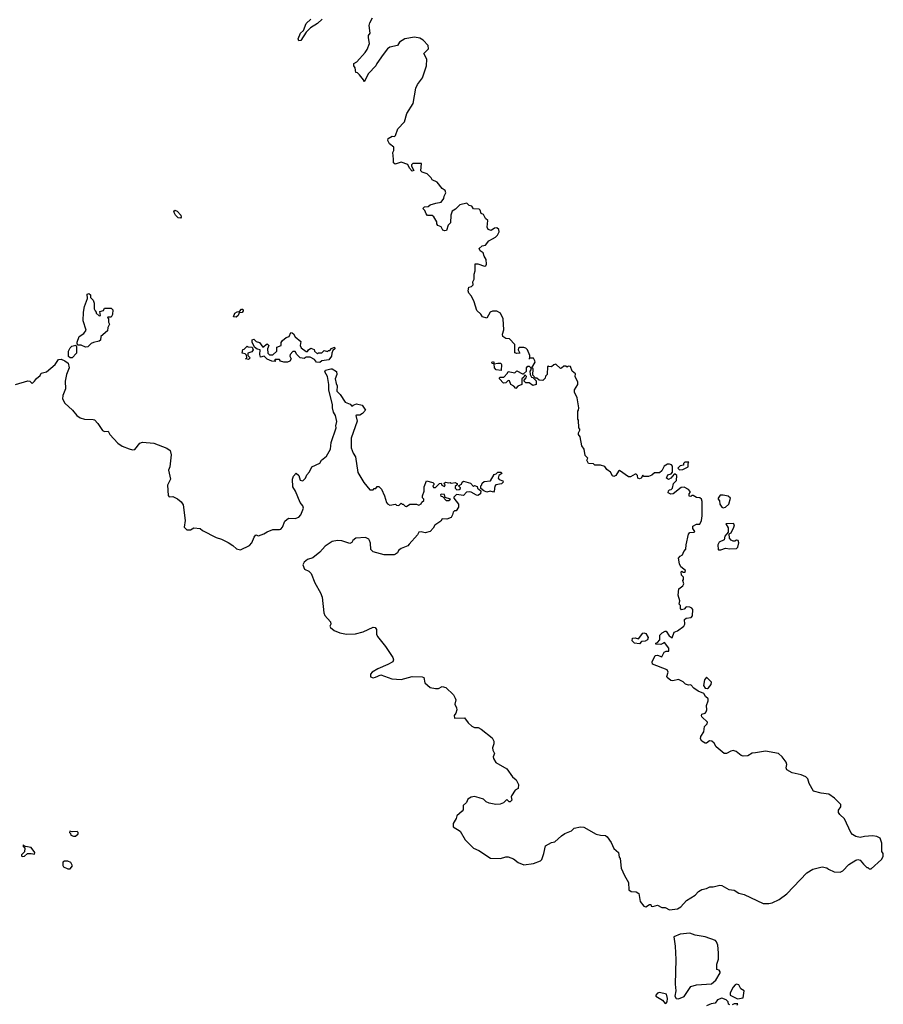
# Model space of a CAD drawing. Extents: x 2086813 to 2278017, y 548126 to 753336.
# Tile 81 of 256: x 2197363 to 2205112, y 591873 to 600708. Entities that reach past the tile are written whole.
import ezdxf

# ---------------------------------------------------------------- set-up
doc = ezdxf.new("R2010")
doc.units = 0

msp = doc.modelspace()

# ---------------------------------------------------------------- linework, layer by layer
at = {"layer": '0CON10XD'}
for points in [[(2200076.1, 600713.9), (2200036.4, 600673.6), (2199972.5, 600635), (2199933.6, 600596.4), (2199885, 600522.5), (2199868.3, 600518.3), (2199862.5, 600535), (2199884.1, 600585.9), (2199908.8, 600611.2), (2199935, 600672.5), (2199976.4, 600713.6)], [(2202110, 597595), (2202105, 597600), (2202100, 597595), (2202097.5, 597525), (2202081.7, 597508.3), (2202078.3, 597491.7), (2202058.3, 597471.7), (2202023, 597473), (2202005, 597490), (2201991.7, 597491.7), (2201968.3, 597518.3), (2201970, 597575), (2201960, 597585), (2201987.5, 597635), (2201987, 597647), (2201975, 597670), (2201940, 597670), (2201931.7, 597661.7), (2201940, 597670), (2201940, 597695), (2201920, 597745), (2201905, 597760), (2201887, 597767), (2201845, 597767.5), (2201838.3, 597761.7), (2201837.5, 597745), (2201850, 597715), (2201825, 597712.5), (2201805, 597720), (2201807.5, 597795), (2201757.5, 597845), (2201725, 597848.8), (2201697.5, 597865), (2201696.2, 597885), (2201706.7, 597925), (2201700, 598025), (2201677.5, 598075), (2201645, 598092.5), (2201605, 598092.5), (2201585, 598082.5), (2201555, 598030), (2201515, 598042.5), (2201502.5, 598065), (2201465, 598100), (2201440, 598175), (2201416.1, 598226.1), (2201393.3, 598255), (2201387.5, 598275), (2201393, 598307), (2201417, 598313), (2201431.7, 598328.3), (2201430, 598355), (2201441.7, 598378.3), (2201442.5, 598425), (2201450, 598455), (2201451.7, 598518.3), (2201475, 598516.7), (2201535, 598497.5), (2201545, 598500), (2201552.5, 598515), (2201548.8, 598555), (2201530, 598585), (2201522.5, 598615), (2201494.1, 598634.1), (2201486.7, 598655), (2201512.3, 598677.7), (2201542.5, 598685), (2201572.5, 598725), (2201605, 598742.5), (2201633, 598757), (2201650, 598775), (2201666.7, 598805), (2201662.5, 598825), (2201645, 598840), (2201625, 598836.7), (2201595, 598816.7), (2201567.5, 598825), (2201557.5, 598845), (2201562.5, 598905), (2201542.5, 598925), (2201525, 598960), (2201505, 598970), (2201495, 599000), (2201485, 599007.5), (2201435, 599010), (2201420, 599035), (2201395, 599040), (2201375, 599062.5), (2201313, 599047), (2201275, 599007.5), (2201245, 598990), (2201232.5, 598955), (2201227.5, 598885), (2201207.5, 598865), (2201193, 598817), (2201177, 598813), (2201160.7, 598820.7), (2201145, 598850), (2201115, 598860), (2201107.5, 598875), (2201107.5, 598895), (2201079.3, 598939.3), (2201065, 598950), (2201021.7, 598951.7), (2201010, 598965), (2201000, 598995), (2200980, 599015), (2200995, 599027.5), (2201027, 599033), (2201045, 599046.7), (2201097, 599063), (2201145, 599070), (2201170, 599105), (2201172.5, 599125), (2201187.5, 599155), (2201182.5, 599175), (2201154.1, 599194.1), (2201109.3, 599249.3), (2201065, 599270), (2201055, 599290), (2201020, 599325), (2200975, 599340), (2200961.7, 599351.7), (2200968.3, 599418.3), (2200891.7, 599418.3), (2200880, 599405), (2200880, 599395), (2200900, 599355), (2200885, 599350), (2200860, 599375), (2200845, 599410), (2200785, 599430), (2200733, 599413), (2200717.5, 599425), (2200717.5, 599455), (2200710, 599515), (2200720, 599535), (2200720, 599565), (2200682.5, 599595), (2200667.5, 599625), (2200668.3, 599641.7), (2200705, 599662.5), (2200725, 599660), (2200735, 599670), (2200755, 599730), (2200815, 599790), (2200837.5, 599865), (2200892.5, 599955), (2200917.5, 600095), (2200932.5, 600125), (2200977.5, 600185), (2201012.5, 600295), (2201017.5, 600355), (2200990, 600405), (2201032.5, 600445), (2201027.5, 600475), (2200982.5, 600525), (2200955, 600543.3), (2200905, 600550), (2200820, 600535), (2200772.5, 600505), (2200753.3, 600476.7), (2200685, 600461.2), (2200664.3, 600445.7), (2200623.3, 600395), (2200567.5, 600315), (2200560, 600295), (2200492.5, 600225), (2200455, 600150), (2200448.3, 600168.3), (2200413, 600213), (2200395, 600230), (2200380, 600235), (2200372.5, 600275), (2200360, 600295), (2200360, 600315), (2200389.3, 600330.7), (2200462.5, 600415), (2200480.7, 600439.3), (2200503.3, 600495), (2200492.5, 600545), (2200493.8, 600566.2), (2200507, 600587), (2200500, 600655), (2200505, 600680), (2200530, 600725)], [(2198805, 598926.7), (2198785, 598931.2), (2198760, 598955), (2198747.5, 598985), (2198755, 598997.5), (2198775, 598990), (2198808.8, 598955), (2198811.2, 598935), (2198805, 598926.7)], [(2197955, 597770), (2197915, 597787.5), (2197888.3, 597788.3), (2197878.3, 597798.3), (2197877.5, 597815), (2197897.5, 597865), (2197937.8, 597892.2), (2197958.3, 597921.7), (2197932, 598005), (2197936.2, 598085), (2197944.2, 598135.8), (2197972.5, 598205), (2197970, 598245), (2197985, 598250), (2197998.3, 598238.3), (2198000, 598215), (2198022.5, 598192.5), (2198032.5, 598165), (2198032.5, 598115), (2198040, 598095), (2198050, 598085), (2198050, 598075), (2198075, 598050), (2198087.5, 598055), (2198081.7, 598088.3), (2198115, 598100), (2198125, 598120), (2198185, 598120), (2198200, 598105), (2198196.4, 598063.6), (2198185, 598040), (2198155, 598040), (2198150, 598035), (2198160, 598025), (2198160, 597995), (2198170, 597975), (2198153, 597947), (2198150, 597915), (2198090, 597865), (2198088.3, 597831.7), (2198075, 597822.5), (2198025, 597812.5), (2198005, 597802.5), (2197975, 597771.2), (2197955, 597770)], [(2199305, 598037.5), (2199283, 598043), (2199292.5, 598075), (2199315, 598087.5), (2199335, 598090), (2199355, 598110), (2199365, 598110), (2199367.5, 598095), (2199358.3, 598081.7), (2199331.7, 598078.3), (2199322.5, 598055), (2199305, 598037.5)], [(2200055, 597633.3), (2200026.4, 597636.4), (2200009.3, 597659.3), (2199969.3, 597679.3), (2199935, 597680), (2199915, 597667.5), (2199880, 597675), (2199850, 597705), (2199835, 597730), (2199815, 597730), (2199790, 597705), (2199788.3, 597688.3), (2199800, 597665), (2199787.5, 597645), (2199765.9, 597634.1), (2199733.9, 597633.9), (2199703, 597643), (2199695, 597660), (2199655, 597660), (2199650, 597655), (2199660, 597645), (2199655, 597640), (2199625, 597642.5), (2199585, 597663.3), (2199557.5, 597687.5), (2199525, 597680), (2199517.5, 597705), (2199520, 597745), (2199495, 597752.5), (2199470, 597770), (2199450, 597815), (2199450, 597835), (2199465, 597840), (2199485, 597820), (2199515, 597810), (2199545, 597770), (2199585, 597800), (2199597.5, 597785), (2199587.5, 597755), (2199590, 597715), (2199605, 597700), (2199635, 597700), (2199670, 597735), (2199671.7, 597768.3), (2199710, 597785), (2199708.3, 597811.7), (2199720.7, 597829.3), (2199753, 597857), (2199780, 597865), (2199795, 597900), (2199807, 597897), (2199819.3, 597889.3), (2199833.6, 597863.6), (2199885, 597820), (2199880, 597785), (2199890, 597765), (2199935, 597730), (2199945, 597730), (2199953.6, 597746.4), (2199975, 597760), (2200005, 597750), (2200010, 597735), (2200035, 597710), (2200045, 597720), (2200075, 597720), (2200095, 597740), (2200125, 597730), (2200135, 597740), (2200145, 597740), (2200161.7, 597758.3), (2200188.3, 597768.3), (2200190, 597755), (2200171.7, 597738.3), (2200163, 597717), (2200161.7, 597688.3), (2200137.5, 597655), (2200073, 597647), (2200055, 597633.3)], [(2197815, 597672.9), (2197802, 597685), (2197800.8, 597735), (2197816, 597765), (2197830.9, 597779.1), (2197867.5, 597787.5), (2197873.6, 597773.6), (2197873.8, 597715), (2197835, 597674.3), (2197815, 597672.9)], [(2199415, 597660), (2199390, 597665), (2199400, 597675), (2199398.3, 597698.3), (2199385, 597710), (2199360, 597715), (2199365, 597750), (2199378.3, 597751.7), (2199405, 597780), (2199412.5, 597772.5), (2199448.3, 597768.3), (2199457.5, 597745), (2199445, 597727.5), (2199410, 597715), (2199410, 597695), (2199430, 597675), (2199415, 597660)], [(2197325, 597433.3), (2197435, 597468.8), (2197454.1, 597464.1), (2197475, 597442.5), (2197496.7, 597465), (2197512.9, 597487.1), (2197546, 597514), (2197555, 597536.7), (2197605, 597547.5), (2197681.2, 597615), (2197711.2, 597658.8), (2197735, 597662), (2197768.3, 597648.3), (2197797.5, 597625), (2197807.5, 597585), (2197782, 597525), (2197770, 597465), (2197773.3, 597395), (2197750, 597335), (2197748.8, 597305), (2197768.3, 597268.3), (2197836.7, 597205), (2197876.7, 597155), (2197906.1, 597136.1), (2197945, 597123.8), (2198021.7, 597121.7), (2198035, 597116.2), (2198065.8, 597085.8), (2198105, 597023.3), (2198125, 597013.8), (2198156.7, 597015), (2198173.3, 596985), (2198245, 596908), (2198282.1, 596882.1), (2198345, 596856), (2198375, 596848.8), (2198395, 596851.2), (2198441.7, 596908.3), (2198465, 596916.5), (2198567.6, 596907.6), (2198684, 596864), (2198712.4, 596842.4), (2198723, 596805), (2198709.3, 596695), (2198699.2, 596665), (2198717.7, 596585), (2198688.5, 596531.5), (2198695, 596440), (2198705, 596426.7), (2198738.3, 596428.3), (2198778.8, 596408.8), (2198811.7, 596381.7), (2198830, 596355), (2198847.5, 596215), (2198840, 596155), (2198861.7, 596131.7), (2198895, 596130), (2198925, 596150), (2198981.7, 596141.7), (2199003.9, 596123.9), (2199125, 596062), (2199175, 596046), (2199235, 596016.7), (2199275, 595991.2), (2199309.3, 595959.3), (2199345, 595950), (2199425, 595988.8), (2199447, 596013), (2199466.4, 596063.6), (2199483, 596087), (2199505, 596077.5), (2199555, 596093.3), (2199585, 596113.3), (2199635, 596133.3), (2199695, 596132.5), (2199705, 596137.5), (2199722.5, 596155), (2199740.9, 596209.1), (2199775.6, 596234.4), (2199835, 596231.4), (2199866.6, 596243.4), (2199885.5, 596264.5), (2199908.6, 596325), (2199904.2, 596345), (2199878.8, 596375), (2199836.9, 596476.9), (2199814, 596515), (2199810, 596585), (2199819.3, 596610.7), (2199845, 596640), (2199868.3, 596618.3), (2199880, 596575), (2199905, 596570), (2199927.5, 596595), (2199940, 596625), (2199965, 596650), (2199983.6, 596696.4), (2200055, 596727.5), (2200072.5, 596755), (2200115, 596792.5), (2200152.5, 596855), (2200158, 596915), (2200203.3, 597045), (2200200, 597065), (2200208.3, 597101.7), (2200195.8, 597155.8), (2200180, 597185), (2200170, 597225), (2200168.8, 597255), (2200137.5, 597385), (2200138, 597435), (2200124, 597505), (2200101.2, 597548.8), (2200107.5, 597562.5), (2200155, 597576.7), (2200166.2, 597576.2), (2200205, 597550), (2200207.5, 597525), (2200193.8, 597485), (2200204.2, 597444.2), (2200211.7, 597421.7), (2200210, 597375), (2200240, 597345), (2200285, 597277.5), (2200328.3, 597258.3), (2200345, 597240), (2200355, 597250), (2200385, 597260), (2200435, 597250), (2200467.5, 597205), (2200440, 597175), (2200415, 597160), (2200385, 597160), (2200380, 597155), (2200390, 597105), (2200338.3, 596951.7), (2200337.5, 596865), (2200355, 596820), (2200377.5, 596785), (2200397.5, 596645), (2200452.5, 596555), (2200505, 596490), (2200535, 596490), (2200545, 596500), (2200558.3, 596501.7), (2200571.7, 596518.3), (2200585, 596520), (2200610, 596495), (2200636.2, 596435), (2200653.3, 596375), (2200665, 596362.5), (2200685, 596352.5), (2200735, 596360), (2200743, 596353), (2200765, 596350), (2200785, 596370), (2200795, 596360), (2200805, 596360), (2200821.7, 596341.7), (2200835, 596340), (2200865, 596360), (2200925, 596360), (2200945, 596352.5), (2200966.4, 596363.6), (2200971.7, 596378.3), (2200990, 596395), (2200990, 596405), (2200978.3, 596418.3), (2200977.5, 596435), (2200993, 596477), (2200993.3, 596515), (2201015, 596570), (2201070, 596555), (2201080, 596545), (2201080, 596535), (2201070, 596525), (2201075, 596510), (2201095, 596510), (2201130, 596545), (2201145, 596550), (2201151.7, 596531.7), (2201175, 596520), (2201180, 596535), (2201170, 596545), (2201185, 596557.5), (2201215, 596552.5), (2201225, 596556.7), (2201235, 596550), (2201275, 596556.7), (2201280.7, 596550.7), (2201290, 596545), (2201290, 596535), (2201271.7, 596518.3), (2201270, 596505), (2201285, 596490), (2201307, 596493), (2201318.3, 596501.7), (2201318.3, 596508.3), (2201300, 596525), (2201328.3, 596541.7), (2201333, 596557), (2201345, 596567.5), (2201408.3, 596548.3), (2201435, 596520), (2201445, 596527.5), (2201468.3, 596518.3), (2201470, 596505), (2201501.7, 596481.7), (2201497.3, 596452.7), (2201475, 596440), (2201460.7, 596440.7), (2201415, 596470), (2201395, 596472.5), (2201371.7, 596468.3), (2201345, 596440), (2201281.7, 596448.3), (2201260, 596425), (2201260, 596415), (2201301.7, 596361.7), (2201300, 596335), (2201278.3, 596301.7), (2201265, 596300), (2201251.7, 596288.3), (2201247.5, 596265), (2201235, 596242.5), (2201195, 596227.5), (2201155, 596230), (2201143, 596207), (2201087, 596173), (2201072.5, 596145), (2201045, 596116.7), (2201003, 596103), (2200965, 596112.5), (2200945, 596110), (2200933, 596087), (2200859.3, 596000.7), (2200845, 595987.5), (2200785, 595962.5), (2200763.6, 595946.4), (2200753.3, 595925), (2200735, 595911.2), (2200723.6, 595906.4), (2200635, 595905.8), (2200534.1, 595934.1), (2200513.8, 595955), (2200510.7, 596010.7), (2200503.3, 596035), (2200495, 596046.7), (2200465, 596061.2), (2200380, 596055), (2200353.6, 596036.4), (2200343, 596017), (2200325, 596007.5), (2200255, 596033.3), (2200215, 596033.8), (2200167.5, 596025)], [(2200167.5, 596025), (2200103.8, 595985), (2200055, 595930), (2199995, 595880), (2199944.4, 595865.6), (2199915, 595840), (2199904.1, 595815.9), (2199918.3, 595778.3), (2199958.8, 595758.8), (2199978.3, 595738.3), (2200010.8, 595655), (2200062.5, 595565), (2200076, 595525), (2200091.2, 595385), (2200102.7, 595362.7), (2200152, 595305), (2200153.8, 595285), (2200146.7, 595265), (2200151.2, 595255), (2200185, 595227.5), (2200236.6, 595206.6), (2200295.6, 595195.6), (2200375, 595198.9), (2200444.6, 595215.4), (2200535, 595256), (2200553.8, 595253.8), (2200564, 595235), (2200565.7, 595195), (2200573.1, 595175), (2200645.8, 595085), (2200712.5, 594985), (2200716, 594964), (2200710, 594945), (2200668, 594922), (2200576.4, 594883.6), (2200525, 594853.3), (2200510, 594835), (2200510.7, 594810.7), (2200535, 594804), (2200555, 594808), (2200605, 594830), (2200703.9, 594793.9), (2200785, 594786.7), (2200885, 594814), (2200975, 594811.2), (2200990, 594805), (2200997.5, 594757.5), (2201046.1, 594716.1), (2201095, 594706), (2201122.3, 594707.7), (2201155, 594723.8), (2201186.2, 594715), (2201255, 594648.8), (2201271.3, 594621.3), (2201275.7, 594605), (2201268.8, 594565), (2201283.9, 594533.9), (2201286.2, 594515), (2201277.5, 594485), (2201262.5, 594465), (2201265, 594440), (2201355, 594442.5), (2201388.3, 594398.3), (2201419.5, 594369.5), (2201445, 594356.7), (2201476.4, 594356.4), (2201505, 594342.5), (2201604.2, 594264.2), (2201618.8, 594235), (2201618.3, 594211.7), (2201606.7, 594175), (2201607.5, 594155), (2201622.5, 594125), (2201612.5, 594095), (2201615, 594080), (2201635, 594043.3), (2201733.8, 593985), (2201784.4, 593914.4), (2201817.3, 593887.3), (2201840, 593845), (2201835, 593810), (2201810, 593795), (2201776.7, 593745), (2201772.5, 593735), (2201780, 593705), (2201765, 593690), (2201755, 593690), (2201735, 593710), (2201705, 593680), (2201675, 593670), (2201635, 593666.7), (2201575, 593676.7), (2201549.5, 593689.5), (2201525, 593712.5), (2201486.4, 593726.4), (2201445, 593736.7), (2201415, 593733.3), (2201385, 593712.5), (2201372.5, 593685), (2201343, 593657), (2201341.7, 593618.3), (2201332.5, 593605), (2201286.7, 593565), (2201280, 593540), (2201254.2, 593495.8), (2201253.3, 593465), (2201315, 593426.7), (2201359.5, 593349.5), (2201435, 593274), (2201482.4, 593252.4), (2201587.5, 593185), (2201678.3, 593181.7), (2201725, 593197.5), (2201745, 593197.5), (2201795, 593178), (2201835, 593146.7), (2201886.1, 593126.1), (2201975, 593136.2), (2202035, 593161.2), (2202047.1, 593172.9), (2202066, 593225), (2202080, 593295), (2202136.1, 593323.9), (2202165, 593331.2), (2202225, 593386), (2202255, 593406.2), (2202315, 593428.8), (2202340, 593455), (2202395, 593466.2), (2202425, 593462), (2202535, 593401.2), (2202575, 593390), (2202619.3, 593389.3), (2202636.1, 593376.1), (2202670, 593325), (2202695, 593272.5), (2202736.2, 593235), (2202743.3, 593195), (2202751.7, 593181.7), (2202761.2, 593095), (2202788.7, 593028.7), (2202827.5, 592965), (2202829.3, 592899.3), (2202850, 592885), (2202895, 592884), (2202918.3, 592868.3), (2202930, 592795), (2202965, 592752.5), (2202981.7, 592748.3), (2203015, 592770), (2203025, 592770), (2203030, 592755), (2203045, 592750), (2203085, 592763.8), (2203125, 592743.3), (2203155, 592742.5), (2203195, 592722.5), (2203265, 592730), (2203295, 592748.8), (2203345.7, 592804.3), (2203425, 592851.2), (2203455.5, 592884.5), (2203485, 592904), (2203525, 592912.5), (2203555, 592928.8), (2203585, 592928), (2203645, 592941.2), (2203665, 592938), (2203725, 592903.3), (2203775, 592898.8), (2203815, 592870), (2203865, 592857.5), (2204035, 592776.7), (2204085, 592776.7), (2204115.9, 592784.1), (2204177.5, 592815), (2204245.8, 592864.2), (2204425, 593052.5), (2204480, 593085), (2204565, 593107.5), (2204605, 593097.5), (2204620, 593085), (2204673, 593063), (2204725, 593060), (2204749.3, 593070.7), (2204803.6, 593126.4), (2204865, 593167.5), (2204885, 593172.5), (2204905, 593167.5), (2204935, 593130), (2204965, 593100), (2204975, 593100), (2204985, 593090), (2205005, 593090), (2205097, 593173), (2205111.7, 593198.3), (2205112.5, 593225), (2205100, 593245), (2205099.5, 593319.5), (2205083.3, 593365), (2205055, 593380), (2205015, 593384.2), (2204945, 593378.8), (2204905, 593368.8), (2204865, 593380), (2204835, 593396.2), (2204820, 593415), (2204765, 593536.7), (2204723.8, 593575), (2204711.2, 593595), (2204710, 593615), (2204732.5, 593645), (2204732.5, 593665), (2204675, 593723.8), (2204625, 593758.8), (2204555, 593766.7), (2204485, 593786.7), (2204446, 593855), (2204433.8, 593895), (2204416.7, 593915), (2204375, 593932.5), (2204295, 593951.2), (2204248.3, 593978.3), (2204241.2, 593995), (2204245.8, 594025), (2204241.2, 594045), (2204205.8, 594095), (2204172.4, 594122.4), (2204055, 594145.7), (2203965, 594130), (2203935, 594127.5), (2203896.4, 594103.6), (2203855, 594098.6), (2203836.2, 594105), (2203790.9, 594140.9), (2203765, 594150), (2203745, 594146), (2203705, 594124.2), (2203685, 594124.3), (2203612, 594185), (2203595.8, 594215.8), (2203575, 594233.8), (2203554, 594236), (2203525, 594216.2), (2203515, 594216.2), (2203483.3, 594235), (2203472.5, 594255), (2203474.2, 594275), (2203501.7, 594318.3), (2203506.7, 594365), (2203530.5, 594389.5), (2203533.8, 594405), (2203485, 594452.5), (2203480, 594465), (2203485, 594477.5), (2203513.6, 594486.4), (2203523.6, 594496.4), (2203530, 594515), (2203526.7, 594555), (2203542, 594595), (2203540, 594615), (2203516.7, 594635), (2203501.7, 594661.7), (2203452.7, 594682.7), (2203411.2, 594711.2), (2203385, 594740), (2203365, 594737.5), (2203336.4, 594746.4), (2203316.1, 594766.1), (2203275, 594787.5), (2203223, 594777), (2203205, 594780), (2203173.3, 594805), (2203170, 594815), (2203182.5, 594855), (2203172.5, 594875), (2203040, 594925), (2203037.5, 594945), (2203065, 595002.5), (2203085, 595006.2), (2203125, 594992.5), (2203145, 595032.5), (2203165, 595042.5), (2203187, 595043), (2203188.3, 595068.3), (2203148.3, 595118.3), (2203140, 595115), (2203115, 595102.5), (2203070, 595105), (2203070, 595115), (2203085, 595120), (2203107, 595143), (2203107.5, 595185), (2203127.5, 595205), (2203155, 595222.5), (2203165, 595222.5), (2203190.7, 595180.7), (2203218.3, 595161.7), (2203237, 595213), (2203267, 595223), (2203323, 595267), (2203332.5, 595285), (2203330, 595325), (2203345, 595337.5), (2203387, 595343), (2203401.7, 595358.3), (2203402.5, 595415), (2203395, 595427.5), (2203376.4, 595436.4), (2203345, 595440), (2203325, 595420), (2203303, 595413), (2203292.5, 595425), (2203291.7, 595451.7), (2203280, 595465), (2203287.5, 595495), (2203272.5, 595545), (2203278.3, 595601.7), (2203313, 595627), (2203322.5, 595645), (2203312.5, 595675), (2203320, 595685), (2203320, 595705), (2203303, 595723), (2203300, 595755), (2203305, 595760), (2203315, 595750), (2203335, 595750), (2203337.5, 595765), (2203295, 595800), (2203282.5, 595825), (2203273.3, 595875), (2203290, 595895), (2203310, 595905), (2203322.5, 595935), (2203341.7, 595958.3), (2203342.5, 595995), (2203365, 596092.5), (2203375, 596106.7), (2203415, 596110), (2203420, 596115), (2203403, 596143), (2203402.5, 596165), (2203435, 596180), (2203467.5, 596182.5), (2203482.5, 596215), (2203487.5, 596255), (2203486.7, 596385), (2203480, 596405), (2203465, 596416.7), (2203435, 596420), (2203405, 596440), (2203395, 596440), (2203385, 596430), (2203371.7, 596431.7), (2203370, 596455), (2203380, 596465), (2203380, 596475), (2203365, 596492.5), (2203325, 596512.5), (2203298.3, 596511.7), (2203227, 596453), (2203205, 596450), (2203183, 596463), (2203185, 596480), (2203195, 596490), (2203208.3, 596491.7), (2203220, 596505), (2203230, 596545), (2203257, 596573), (2203258.3, 596618.3), (2203245, 596630), (2203235, 596630), (2203206.7, 596593.3), (2203185, 596582.5), (2203167.5, 596595), (2203180, 596625), (2203208.3, 596631.7), (2203221.7, 596648.3), (2203221.7, 596701.7), (2203213, 596713), (2203195, 596720), (2203175, 596720), (2203147, 596703), (2203125, 596660), (2203105, 596642.5), (2203058.3, 596641.7), (2203035, 596622.5), (2203005, 596610), (2202965, 596610), (2202955, 596620), (2202940, 596595), (2202925, 596587.5), (2202910, 596595), (2202907, 596617), (2202895, 596630), (2202885, 596630), (2202845, 596607.5), (2202825, 596607.5), (2202745, 596662.5), (2202735, 596657.5), (2202711.7, 596618.3), (2202695, 596610), (2202683.3, 596615), (2202665, 596647.5), (2202630.7, 596670.7), (2202615, 596700), (2202575, 596710), (2202525, 596710), (2202511.7, 596721.7), (2202467, 596727), (2202453.3, 596755), (2202460, 596775), (2202438.3, 596798.3), (2202427.5, 596855), (2202407.5, 596885), (2202392.5, 596965), (2202377.5, 596985), (2202378.3, 597001.7), (2202390, 597025), (2202390, 597035), (2202380, 597045), (2202377.5, 597115), (2202370, 597125), (2202370, 597195), (2202377, 597203), (2202380, 597225), (2202366.4, 597316.4), (2202342.5, 597365), (2202343, 597387), (2202372.5, 597435), (2202370, 597455), (2202347.5, 597505), (2202351.7, 597531.7), (2202320, 597555), (2202307, 597597), (2202285, 597600), (2202275, 597590), (2202265, 597600), (2202245, 597600), (2202225, 597580), (2202215, 597577.5), (2202175, 597617.5), (2202155, 597610), (2202135, 597592.5), (2202110, 597595)], [(2201685, 597560), (2201640, 597565), (2201623, 597583), (2201620, 597620), (2201601.7, 597621.7), (2201600, 597635), (2201615, 597640), (2201620, 597620), (2201655, 597627.5), (2201680, 597625), (2201687.5, 597615), (2201685, 597560)], [(2201815, 597400), (2201798.3, 597418.3), (2201770, 597435), (2201758.3, 597468.3), (2201745, 597470), (2201725, 597450), (2201705, 597447.5), (2201670, 597485), (2201670, 597495), (2201675, 597500), (2201708.3, 597501.7), (2201740, 597535), (2201745, 597550), (2201805, 597540), (2201825, 597557.5), (2201875, 597530), (2201885, 597530), (2201910, 597555), (2201910, 597585), (2201921.7, 597598.3), (2201935, 597600), (2201950, 597585), (2201950, 597565), (2201940, 597555), (2201943, 597523), (2201955, 597500), (2201968.3, 597498.3), (2201998.3, 597468.3), (2201996.2, 597433.8), (2201967, 597427), (2201935, 597450), (2201905, 597450), (2201890, 597465), (2201890, 597475), (2201907, 597493), (2201910, 597505), (2201895, 597520), (2201888.3, 597501.7), (2201870, 597485), (2201870, 597435), (2201831.7, 597418.3), (2201815, 597400)], [(2203285, 596670), (2203315, 596672.5), (2203360, 596695), (2203360, 596725), (2203368.3, 596738.3), (2203333, 596737), (2203320, 596725), (2203318.3, 596711.7), (2203290, 596705), (2203270, 596685), (2203285, 596670)], [(2201555, 596467.5), (2201529.3, 596479.3), (2201501.7, 596501.7), (2201500, 596525), (2201510, 596535), (2201511.7, 596548.3), (2201530, 596565), (2201588.3, 596571.7), (2201621.7, 596628.3), (2201638.3, 596631.7), (2201653, 596647), (2201685, 596647.5), (2201690, 596635), (2201661.7, 596618.3), (2201657.5, 596595), (2201665, 596582.5), (2201699.3, 596569.3), (2201701.7, 596558.3), (2201686.4, 596543.6), (2201637, 596533), (2201627.5, 596522.5), (2201621.7, 596478.3), (2201615, 596470), (2201585, 596476.7), (2201555, 596467.5)], [(2201215, 596392.5), (2201230, 596405), (2201181.7, 596421.7), (2201175, 596447.5), (2201145, 596450), (2201140, 596445), (2201141.7, 596431.7), (2201158.3, 596428.3), (2201190, 596395), (2201215, 596392.5)], [(2203675, 596327.5), (2203695, 596332.5), (2203725, 596360), (2203740, 596415), (2203721.7, 596431.7), (2203675, 596442.5), (2203648.3, 596441.7), (2203630, 596415), (2203630, 596405), (2203641.7, 596391.7), (2203645, 596360), (2203665, 596332.5), (2203675, 596327.5)], [(2203635, 595950), (2203655, 595952.5), (2203695, 595967.5), (2203735, 595960), (2203795, 595962.5), (2203806.7, 595975), (2203816.7, 596015), (2203810, 596035), (2203795, 596037.5), (2203781.7, 596028.3), (2203765, 596027.5), (2203747, 596037), (2203732.5, 596055), (2203730, 596095), (2203747.5, 596105), (2203772.5, 596155), (2203777.5, 596175), (2203767, 596187), (2203700, 596185), (2203719.3, 596149.3), (2203721.7, 596108.3), (2203690, 596075), (2203685, 596040), (2203640.7, 596019.3), (2203627.5, 595995), (2203630, 595955), (2203635, 595950)], [(2202925, 595107.5), (2202880, 595115), (2202860, 595135), (2202861.7, 595158.3), (2202885, 595162.5), (2202917, 595153), (2202955, 595202.5), (2202965, 595207.5), (2202980.7, 595200.7), (2203002.5, 595165), (2202997.5, 595145), (2202975, 595132.5), (2202941.7, 595128.3), (2202925, 595107.5)], [(2203535, 594706.7), (2203545, 594712.5), (2203567, 594743), (2203570, 594765), (2203525, 594807.5), (2203506.7, 594785), (2203498.8, 594735), (2203515, 594711.2), (2203535, 594706.7)], [(2197865, 593382.5), (2197887, 593403), (2197887.5, 593415), (2197880, 593425), (2197835, 593420), (2197811.7, 593428.3), (2197810, 593415), (2197820, 593405), (2197821.7, 593391.7), (2197845, 593382.5), (2197865, 593382.5)], [(2197385, 593200), (2197405, 593202.5), (2197433, 593227), (2197465, 593227.5), (2197495, 593220), (2197500, 593235), (2197465, 593280), (2197415, 593290), (2197395, 593300), (2197390, 593295), (2197410, 593275), (2197407.5, 593242.5), (2197380, 593215), (2197380, 593205), (2197385, 593200)], [(2197795, 593087.5), (2197815, 593090), (2197837.5, 593115), (2197822.5, 593145), (2197795, 593157.5), (2197765, 593157.5), (2197751.2, 593148.8), (2197749.3, 593119.3), (2197756.1, 593106.1), (2197795, 593087.5)], [(2203275, 591922.5), (2203325.7, 591944.3), (2203385, 592034.2), (2203435, 592047.1), (2203571.7, 592058.3), (2203610.7, 592089.3), (2203647.5, 592155), (2203647.5, 592165), (2203638.3, 592178.3), (2203620, 592185), (2203617.5, 592235), (2203633, 592277), (2203634, 592335), (2203628, 592405), (2203616.2, 592435), (2203605.7, 592445.7), (2203515, 592478.9), (2203423.9, 592493.9), (2203375, 592511.4), (2203288.3, 592501.7), (2203232.5, 592477.5), (2203244.7, 592395), (2203250.5, 592275), (2203245.2, 592055), (2203250.8, 591995), (2203242.5, 591945), (2203254.3, 591924.3), (2203275, 591922.5)], [(2203805, 591923.3), (2203855, 591930), (2203862.5, 591995), (2203833.6, 592013.6), (2203815, 592047.5), (2203795, 592053.3), (2203782.3, 592047.7), (2203765, 592027.5), (2203737.5, 591975), (2203737.5, 591955), (2203805, 591923.3)], [(2203155, 591880), (2203165, 591883.3), (2203172.5, 591895), (2203176.2, 591925), (2203167.5, 591965), (2203105, 591980), (2203085, 591972.5), (2203070, 591955), (2203070, 591945), (2203130, 591910), (2203155, 591880)], [(2203735, 591867.5), (2203722.5, 591875), (2203720, 591895), (2203703, 591913), (2203665, 591927.5), (2203625, 591912.5), (2203605, 591883.3), (2203566.4, 591876.4), (2203525, 591860)], [(2203800, 591865), (2203808.3, 591878.3), (2203775, 591877.5), (2203755, 591867.5)]]:
    msp.add_lwpolyline(points, dxfattribs=at)

doc.saveas('drawing.dxf')
